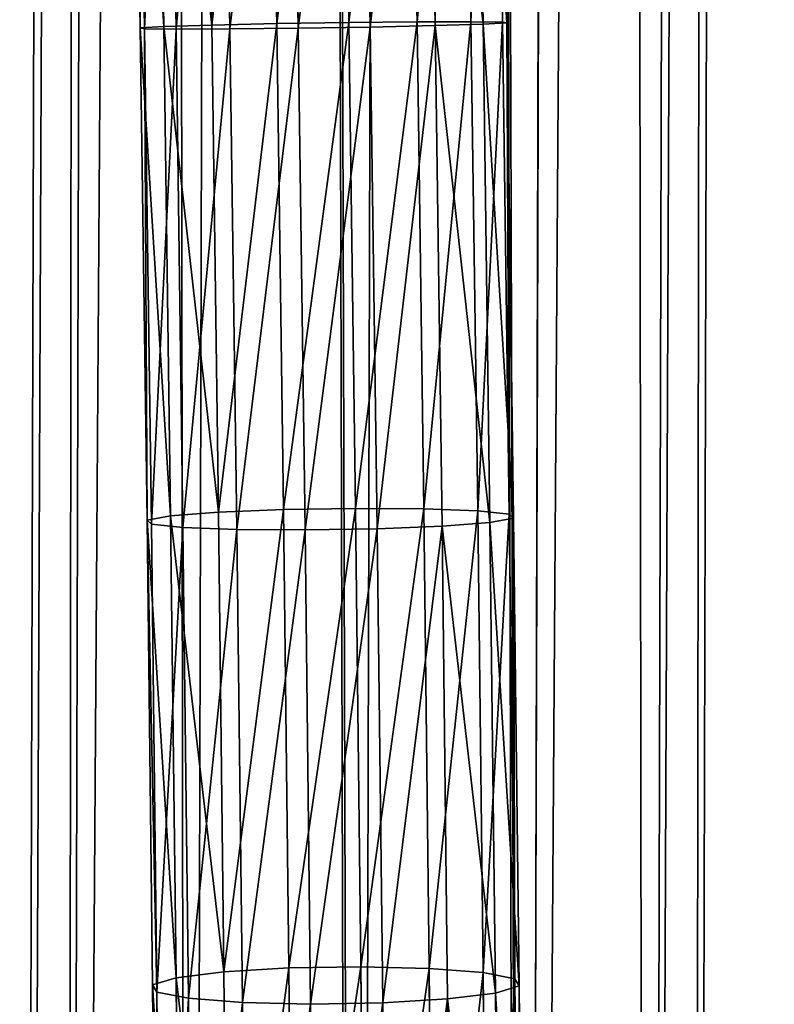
# Model space of a CAD drawing. Extents: x 0 to 230, y 0 to 588.
# Tile 145 of 256: x 122 to 133, y 176 to 190. Entities that reach past the tile are written whole.
import ezdxf

# ---------------------------------------------------------------- set-up
doc = ezdxf.new("R2010")
doc.units = 0
doc.header["$LTSCALE"] = 25.4
doc.layers.get('0').update_dxf_attribs({"color": 13, "linetype": 'CONTINUOUS'})

# ---------------------------------------------------------------- blocks, each defined once
blk = doc.blocks.new('VIPER-I-6512-6513_STL_3')
at = {"color": 250}
for p, q in [((0.805, 583.17, 326.46), (-0.412, 124.036, 741.465)), ((0.805, 583.17, 326.46), (-0.412, 124.036, 741.465)), ((-1.696, 582.728, 325.963), (-2.913, 123.594, 740.968)), ((-1.696, 582.728, 325.963), (-2.913, 123.594, 740.968)), ((3.304, 582.715, 325.963), (2.087, 123.581, 740.968)), ((3.304, 582.715, 325.963), (2.087, 123.581, 740.968)), ((-3.529, 581.506, 324.606), (-4.746, 122.371, 739.611)), ((-3.529, 581.506, 324.606), (-4.746, 122.371, 739.611)), ((5.131, 581.483, 324.606), (3.914, 122.349, 739.611)), ((5.131, 581.483, 324.606), (3.914, 122.349, 739.611)), ((-4.204, 579.831, 322.751), (-5.421, 120.697, 737.756)), ((-4.204, 579.831, 322.751), (-5.421, 120.697, 737.756)), ((5.796, 579.804, 322.751), (4.579, 120.67, 737.756)), ((5.796, 579.804, 322.751), (4.579, 120.67, 737.756)), ((-3.538, 578.153, 320.896), (-4.755, 119.019, 735.901)), ((-3.538, 578.153, 320.896), (-4.755, 119.019, 735.901)), ((5.122, 578.13, 320.896), (3.905, 118.996, 735.901)), ((5.122, 578.13, 320.896), (3.905, 118.996, 735.901)), ((-1.711, 576.921, 319.539), (-2.928, 117.787, 734.544)), ((-1.711, 576.921, 319.539), (-2.928, 117.787, 734.544)), ((3.289, 576.908, 319.539), (2.072, 117.773, 734.544)), ((3.289, 576.908, 319.539), (2.072, 117.773, 734.544)), ((0.788, 576.465, 319.042), (-0.43, 117.331, 734.047)), ((0.788, 576.465, 319.042), (-0.43, 117.331, 734.047))]:
    blk.add_line(p, q, dxfattribs=at)
at = {"color": 7}
for p, q in [((-3.219, 206.39, 841.49), (-3.097, 198.884, 841.548)), ((-3.219, 206.39, 841.49), (-3.097, 198.884, 841.548)), ((-2.295, 198.887, 842.261), (-2.417, 206.425, 842.203)), ((-2.295, 198.887, 842.261), (-2.417, 206.425, 842.203)), ((-1.403, 206.452, 842.554), (-1.281, 198.897, 842.612)), ((-1.403, 206.452, 842.554), (-1.281, 198.897, 842.612)), ((-0.332, 206.469, 842.491), (-0.21, 198.914, 842.549)), ((-0.332, 206.469, 842.491), (-0.21, 198.914, 842.549)), ((0.633, 206.473, 842.023), (0.755, 198.935, 842.081)), ((0.633, 206.473, 842.023), (0.755, 198.935, 842.081)), ((1.468, 198.956, 841.279), (1.346, 206.463, 841.221)), ((1.468, 198.956, 841.279), (1.346, 206.463, 841.221)), ((1.755, 198.988, 839.194), (1.635, 206.408, 839.137)), ((1.755, 198.988, 839.194), (1.635, 206.408, 839.137)), ((1.698, 206.44, 840.207), (1.819, 198.975, 840.265)), ((1.698, 206.44, 840.207), (1.819, 198.975, 840.265)), ((-3.749, 206.323, 839.455), (-3.629, 198.904, 839.512)), ((-3.749, 206.323, 839.455), (-3.629, 198.904, 839.512)), ((-3.686, 206.355, 840.525), (-3.566, 198.89, 840.583)), ((-3.686, 206.355, 840.525), (-3.566, 198.89, 840.583)), ((-3.278, 198.923, 838.498), (-3.397, 206.3, 838.441)), ((-3.278, 198.923, 838.498), (-3.397, 206.3, 838.441)), ((-2.565, 198.944, 837.696), (-2.684, 206.29, 837.639)), ((-2.565, 198.944, 837.696), (-2.684, 206.29, 837.639)), ((-1.6, 198.965, 837.228), (-1.719, 206.293, 837.171)), ((-1.6, 198.965, 837.228), (-1.719, 206.293, 837.171)), ((-0.648, 206.31, 837.108), (-0.529, 198.981, 837.164)), ((-0.648, 206.31, 837.108), (-0.529, 198.981, 837.164)), ((0.485, 198.992, 837.516), (0.366, 206.338, 837.459)), ((0.485, 198.992, 837.516), (0.366, 206.338, 837.459)), ((1.287, 198.994, 838.228), (1.167, 206.372, 838.172)), ((1.287, 198.994, 838.228), (1.167, 206.372, 838.172)), ((-3.629, 198.904, 839.512), (-3.278, 198.923, 838.498)), ((-3.629, 198.904, 839.512), (-3.278, 198.923, 838.498)), ((-3.278, 198.923, 838.498), (-2.565, 198.944, 837.696)), ((-3.278, 198.923, 838.498), (-2.565, 198.944, 837.696)), ((-3.178, 191.652, 838.243), (-3.278, 198.923, 838.498)), ((-3.178, 191.652, 838.243), (-3.278, 198.923, 838.498)), ((-2.565, 198.944, 837.696), (-1.6, 198.965, 837.228)), ((-2.565, 198.944, 837.696), (-1.6, 198.965, 837.228)), ((-2.466, 191.707, 837.442), (-2.565, 198.944, 837.696)), ((-2.466, 191.707, 837.442), (-2.565, 198.944, 837.696)), ((-1.6, 198.965, 837.228), (-0.529, 198.981, 837.164)), ((-1.6, 198.965, 837.228), (-0.529, 198.981, 837.164)), ((-1.501, 191.746, 836.975), (-1.6, 198.965, 837.228)), ((-1.501, 191.746, 836.975), (-1.6, 198.965, 837.228)), ((0.485, 198.992, 837.516), (-0.529, 198.981, 837.164)), ((0.485, 198.992, 837.516), (-0.529, 198.981, 837.164)), ((-0.529, 198.981, 837.164), (-0.43, 191.763, 836.911)), ((-0.529, 198.981, 837.164), (-0.43, 191.763, 836.911)), ((0.755, 198.935, 842.081), (-0.21, 198.914, 842.549)), ((0.755, 198.935, 842.081), (-0.21, 198.914, 842.549)), ((0.485, 198.992, 837.516), (1.287, 198.994, 838.228)), ((0.485, 198.992, 837.516), (1.287, 198.994, 838.228)), ((0.584, 191.756, 837.262), (0.485, 198.992, 837.516)), ((0.584, 191.756, 837.262), (0.485, 198.992, 837.516)), ((1.468, 198.956, 841.279), (0.755, 198.935, 842.081)), ((1.468, 198.956, 841.279), (0.755, 198.935, 842.081)), ((0.755, 198.935, 842.081), (0.858, 191.5, 841.82)), ((0.755, 198.935, 842.081), (0.858, 191.5, 841.82)), ((1.387, 191.726, 837.974), (1.287, 198.994, 838.228)), ((1.287, 198.994, 838.228), (1.755, 198.988, 839.194)), ((1.287, 198.994, 838.228), (1.755, 198.988, 839.194)), ((1.387, 191.726, 837.974), (1.287, 198.994, 838.228)), ((1.819, 198.975, 840.265), (1.468, 198.956, 841.279)), ((1.819, 198.975, 840.265), (1.468, 198.956, 841.279)), ((1.569, 191.554, 841.019), (1.468, 198.956, 841.279)), ((1.569, 191.554, 841.019), (1.468, 198.956, 841.279)), ((1.856, 191.677, 838.938), (1.755, 198.988, 839.194)), ((1.755, 198.988, 839.194), (1.819, 198.975, 840.265)), ((1.755, 198.988, 839.194), (1.819, 198.975, 840.265)), ((1.856, 191.677, 838.938), (1.755, 198.988, 839.194)), ((1.819, 198.975, 840.265), (1.92, 191.617, 840.007)), ((1.819, 198.975, 840.265), (1.92, 191.617, 840.007)), ((-3.629, 198.904, 839.512), (-3.528, 191.59, 839.255)), ((-3.629, 198.904, 839.512), (-3.528, 191.59, 839.255)), ((-3.097, 198.884, 841.548), (-3.566, 198.89, 840.583)), ((-3.566, 198.89, 840.583), (-3.464, 191.53, 840.325)), ((-3.097, 198.884, 841.548), (-3.566, 198.89, 840.583)), ((-3.566, 198.89, 840.583), (-3.464, 191.53, 840.325)), ((-2.295, 198.887, 842.261), (-3.097, 198.884, 841.548)), ((-2.295, 198.887, 842.261), (-3.097, 198.884, 841.548)), ((-3.097, 198.884, 841.548), (-2.995, 191.481, 841.289)), ((-3.097, 198.884, 841.548), (-2.995, 191.481, 841.289)), ((-1.281, 198.897, 842.612), (-2.295, 198.887, 842.261)), ((-1.281, 198.897, 842.612), (-2.295, 198.887, 842.261)), ((-2.192, 191.451, 842), (-2.295, 198.887, 842.261)), ((-2.192, 191.451, 842), (-2.295, 198.887, 842.261)), ((-0.21, 198.914, 842.549), (-1.281, 198.897, 842.612)), ((-0.21, 198.914, 842.549), (-1.281, 198.897, 842.612)), ((-1.281, 198.897, 842.612), (-1.178, 191.444, 842.351)), ((-1.281, 198.897, 842.612), (-1.178, 191.444, 842.351)), ((-0.21, 198.914, 842.549), (-0.107, 191.461, 842.288)), ((-0.21, 198.914, 842.549), (-0.107, 191.461, 842.288)), ((-1.501, 191.746, 836.975), (-0.43, 191.763, 836.911)), ((-1.501, 191.746, 836.975), (-0.43, 191.763, 836.911)), ((-0.43, 191.763, 836.911), (-0.35, 184.955, 836.376)), ((0.584, 191.756, 837.262), (-0.43, 191.763, 836.911)), ((0.584, 191.756, 837.262), (-0.43, 191.763, 836.911)), ((-0.43, 191.763, 836.911), (-0.35, 184.955, 836.376)), ((0.664, 184.931, 836.725), (0.584, 191.756, 837.262)), ((0.584, 191.756, 837.262), (1.387, 191.726, 837.974)), ((0.584, 191.756, 837.262), (1.387, 191.726, 837.974)), ((0.664, 184.931, 836.725), (0.584, 191.756, 837.262)), ((-3.528, 191.59, 839.255), (-3.178, 191.652, 838.243)), ((-3.528, 191.59, 839.255), (-3.178, 191.652, 838.243)), ((-3.178, 191.652, 838.243), (-2.466, 191.707, 837.442)), ((-3.178, 191.652, 838.243), (-2.466, 191.707, 837.442)), ((-3.097, 184.792, 837.703), (-3.178, 191.652, 838.243)), ((-3.097, 184.792, 837.703), (-3.178, 191.652, 838.243)), ((-2.466, 191.707, 837.442), (-1.501, 191.746, 836.975)), ((-2.466, 191.707, 837.442), (-1.501, 191.746, 836.975)), ((-2.386, 184.88, 836.905), (-2.466, 191.707, 837.442)), ((-2.386, 184.88, 836.905), (-2.466, 191.707, 837.442)), ((-1.421, 184.938, 836.439), (-1.501, 191.746, 836.975)), ((-1.421, 184.938, 836.439), (-1.501, 191.746, 836.975)), ((1.467, 184.868, 837.434), (1.387, 191.726, 837.974)), ((1.387, 191.726, 837.974), (1.856, 191.677, 838.938)), ((1.387, 191.726, 837.974), (1.856, 191.677, 838.938)), ((1.467, 184.868, 837.434), (1.387, 191.726, 837.974)), ((1.92, 191.617, 840.007), (1.569, 191.554, 841.019)), ((1.92, 191.617, 840.007), (1.569, 191.554, 841.019)), ((1.937, 184.777, 838.394), (1.856, 191.677, 838.938)), ((1.937, 184.777, 838.394), (1.856, 191.677, 838.938)), ((1.92, 191.617, 840.007), (2.001, 184.67, 839.46)), ((1.92, 191.617, 840.007), (2.001, 184.67, 839.46)), ((-3.383, 184.58, 839.778), (-3.528, 191.59, 839.255)), ((-3.528, 191.59, 839.255), (-3.447, 184.687, 838.712)), ((-3.383, 184.58, 839.778), (-3.528, 191.59, 839.255)), ((-3.528, 191.59, 839.255), (-3.447, 184.687, 838.712)), ((-2.995, 191.481, 841.289), (-3.464, 191.53, 840.325)), ((-3.464, 191.53, 840.325), (-3.383, 184.58, 839.778)), ((-2.995, 191.481, 841.289), (-3.464, 191.53, 840.325)), ((-3.464, 191.53, 840.325), (-3.383, 184.58, 839.778)), ((-2.192, 191.451, 842), (-2.995, 191.481, 841.289)), ((-2.995, 191.481, 841.289), (-2.913, 184.488, 840.738)), ((-2.192, 191.451, 842), (-2.995, 191.481, 841.289)), ((-2.995, 191.481, 841.289), (-2.913, 184.488, 840.738)), ((-0.107, 191.461, 842.288), (-1.178, 191.444, 842.351)), ((-0.107, 191.461, 842.288), (-1.178, 191.444, 842.351)), ((0.858, 191.5, 841.82), (-0.107, 191.461, 842.288)), ((0.858, 191.5, 841.82), (-0.107, 191.461, 842.288)), ((-0.107, 191.461, 842.288), (-0.025, 184.419, 841.734)), ((-0.107, 191.461, 842.288), (-0.025, 184.419, 841.734)), ((1.569, 191.554, 841.019), (0.858, 191.5, 841.82)), ((1.569, 191.554, 841.019), (0.858, 191.5, 841.82)), ((0.858, 191.5, 841.82), (0.94, 184.477, 841.268)), ((0.858, 191.5, 841.82), (0.94, 184.477, 841.268)), ((1.651, 184.565, 840.469), (1.569, 191.554, 841.019)), ((1.651, 184.565, 840.469), (1.569, 191.554, 841.019)), ((-2.11, 184.426, 841.447), (-2.192, 191.451, 842)), ((-1.178, 191.444, 842.351), (-2.192, 191.451, 842)), ((-2.11, 184.426, 841.447), (-2.192, 191.451, 842)), ((-1.178, 191.444, 842.351), (-2.192, 191.451, 842)), ((-1.178, 191.444, 842.351), (-1.096, 184.401, 841.797)), ((-1.178, 191.444, 842.351), (-1.096, 184.401, 841.797)), ((-3.097, 184.792, 837.703), (-2.386, 184.88, 836.905)), ((-3.097, 184.792, 837.703), (-2.386, 184.88, 836.905)), ((-2.386, 184.88, 836.905), (-1.421, 184.938, 836.439)), ((-2.386, 184.88, 836.905), (-1.421, 184.938, 836.439)), ((-2.319, 178.214, 836.082), (-2.386, 184.88, 836.905)), ((-2.319, 178.214, 836.082), (-2.386, 184.88, 836.905)), ((-1.421, 184.938, 836.439), (-0.35, 184.955, 836.376)), ((-1.421, 184.938, 836.439), (-0.35, 184.955, 836.376)), ((-1.355, 178.291, 835.618), (-1.421, 184.938, 836.439)), ((-1.355, 178.291, 835.618), (-1.421, 184.938, 836.439)), ((-0.35, 184.955, 836.376), (-0.284, 178.31, 835.555)), ((0.664, 184.931, 836.725), (-0.35, 184.955, 836.376)), ((0.664, 184.931, 836.725), (-0.35, 184.955, 836.376)), ((-0.35, 184.955, 836.376), (-0.284, 178.31, 835.555)), ((0.73, 178.268, 835.902), (0.664, 184.931, 836.725)), ((0.664, 184.931, 836.725), (1.467, 184.868, 837.434)), ((0.664, 184.931, 836.725), (1.467, 184.868, 837.434)), ((0.73, 178.268, 835.902), (0.664, 184.931, 836.725)), ((-3.447, 184.687, 838.712), (-3.097, 184.792, 837.703)), ((-3.447, 184.687, 838.712), (-3.097, 184.792, 837.703)), ((-3.031, 178.091, 836.876), (-3.097, 184.792, 837.703)), ((-3.031, 178.091, 836.876), (-3.097, 184.792, 837.703)), ((1.534, 178.172, 836.607), (1.467, 184.868, 837.434)), ((1.467, 184.868, 837.434), (1.937, 184.777, 838.394)), ((1.467, 184.868, 837.434), (1.937, 184.777, 838.394)), ((1.534, 178.172, 836.607), (1.467, 184.868, 837.434)), ((2.004, 178.036, 837.562), (1.937, 184.777, 838.394)), ((2.004, 178.036, 837.562), (1.937, 184.777, 838.394)), ((-3.447, 184.687, 838.712), (-3.38, 177.94, 837.879)), ((-3.447, 184.687, 838.712), (-3.38, 177.94, 837.879)), ((2.001, 184.67, 839.46), (1.651, 184.565, 840.469)), ((2.001, 184.67, 839.46), (1.651, 184.565, 840.469)), ((2.001, 184.67, 839.46), (2.069, 177.881, 838.622)), ((2.001, 184.67, 839.46), (2.069, 177.881, 838.622)), ((-2.913, 184.488, 840.738), (-3.383, 184.58, 839.778)), ((-3.383, 184.58, 839.778), (-3.315, 177.786, 838.939)), ((-2.913, 184.488, 840.738), (-3.383, 184.58, 839.778)), ((-3.383, 184.58, 839.778), (-3.315, 177.786, 838.939)), ((-2.11, 184.426, 841.447), (-2.913, 184.488, 840.738)), ((-2.913, 184.488, 840.738), (-2.845, 177.65, 839.894)), ((-2.11, 184.426, 841.447), (-2.913, 184.488, 840.738)), ((-2.913, 184.488, 840.738), (-2.845, 177.65, 839.894)), ((0.94, 184.477, 841.268), (-0.025, 184.419, 841.734)), ((0.94, 184.477, 841.268), (-0.025, 184.419, 841.734)), ((1.651, 184.565, 840.469), (0.94, 184.477, 841.268)), ((1.651, 184.565, 840.469), (0.94, 184.477, 841.268)), ((0.94, 184.477, 841.268), (1.008, 177.608, 840.419)), ((0.94, 184.477, 841.268), (1.008, 177.608, 840.419)), ((1.719, 177.731, 839.625), (1.651, 184.565, 840.469)), ((1.719, 177.731, 839.625), (1.651, 184.565, 840.469)), ((-2.042, 177.553, 840.599), (-2.11, 184.426, 841.447)), ((-1.096, 184.401, 841.797), (-2.11, 184.426, 841.447)), ((-2.042, 177.553, 840.599), (-2.11, 184.426, 841.447)), ((-1.096, 184.401, 841.797), (-2.11, 184.426, 841.447)), ((-0.025, 184.419, 841.734), (-1.096, 184.401, 841.797)), ((-0.025, 184.419, 841.734), (-1.096, 184.401, 841.797)), ((-1.096, 184.401, 841.797), (-1.027, 177.512, 840.946)), ((-1.096, 184.401, 841.797), (-1.027, 177.512, 840.946)), ((-0.025, 184.419, 841.734), (0.043, 177.531, 840.883)), ((-0.025, 184.419, 841.734), (0.043, 177.531, 840.883))]:
    blk.add_line(p, q, dxfattribs=at)
mesh = blk.add_polyface(dxfattribs=at)
corners = [(-0.412, 124.036, 741.465), (-1.696, 582.728, 325.963), (-2.913, 123.594, 740.968), (0.805, 583.17, 326.46)]
mesh.append_faces([[corners[k] for k in face] for face in [(0, 1, 2), (1, 0, 3)]], dxfattribs={"vtx0": -1, "color": 7})
mesh = blk.add_polyface(dxfattribs=at)
corners = [(2.087, 123.581, 740.968), (0.805, 583.17, 326.46), (-0.412, 124.036, 741.465), (3.304, 582.715, 325.963)]
mesh.append_faces([[corners[k] for k in face] for face in [(0, 1, 2), (1, 0, 3)]], dxfattribs={"vtx0": -1, "color": 7})
mesh = blk.add_polyface(dxfattribs=at)
corners = [(-2.913, 123.594, 740.968), (-3.529, 581.506, 324.606), (-4.746, 122.371, 739.611), (-1.696, 582.728, 325.963)]
mesh.append_faces([[corners[k] for k in face] for face in [(0, 1, 2), (1, 0, 3)]], dxfattribs={"vtx0": -1, "color": 7})
mesh = blk.add_polyface(dxfattribs=at)
corners = [(5.131, 581.483, 324.606), (2.087, 123.581, 740.968), (3.914, 122.349, 739.611), (3.304, 582.715, 325.963)]
mesh.append_faces([[corners[k] for k in face] for face in [(0, 1, 2), (1, 0, 3)]], dxfattribs={"vtx0": -1, "color": 7})
mesh = blk.add_polyface(dxfattribs=at)
corners = [(-4.746, 122.371, 739.611), (-4.204, 579.831, 322.751), (-5.421, 120.697, 737.756), (-3.529, 581.506, 324.606)]
mesh.append_faces([[corners[k] for k in face] for face in [(0, 1, 2), (1, 0, 3)]], dxfattribs={"vtx0": -1, "color": 7})
mesh = blk.add_polyface(dxfattribs=at)
corners = [(5.796, 579.804, 322.751), (3.914, 122.349, 739.611), (4.579, 120.67, 737.756), (5.131, 581.483, 324.606)]
mesh.append_faces([[corners[k] for k in face] for face in [(0, 1, 2), (1, 0, 3)]], dxfattribs={"vtx0": -1, "color": 7})
mesh = blk.add_polyface(dxfattribs=at)
corners = [(-5.421, 120.697, 737.756), (-3.538, 578.153, 320.896), (-4.755, 119.019, 735.901), (-4.204, 579.831, 322.751)]
mesh.append_faces([[corners[k] for k in face] for face in [(0, 1, 2), (1, 0, 3)]], dxfattribs={"vtx0": -1, "color": 7})
mesh = blk.add_polyface(dxfattribs=at)
corners = [(5.122, 578.13, 320.896), (4.579, 120.67, 737.756), (3.905, 118.996, 735.901), (5.796, 579.804, 322.751)]
mesh.append_faces([[corners[k] for k in face] for face in [(0, 1, 2), (1, 0, 3)]], dxfattribs={"vtx0": -1, "color": 7})
mesh = blk.add_polyface(dxfattribs=at)
corners = [(-4.755, 119.019, 735.901), (-1.711, 576.921, 319.539), (-2.928, 117.787, 734.544), (-3.538, 578.153, 320.896)]
mesh.append_faces([[corners[k] for k in face] for face in [(0, 1, 2), (1, 0, 3)]], dxfattribs={"vtx0": -1, "color": 7})
mesh = blk.add_polyface(dxfattribs=at)
corners = [(3.289, 576.908, 319.539), (3.905, 118.996, 735.901), (2.072, 117.773, 734.544), (5.122, 578.13, 320.896)]
mesh.append_faces([[corners[k] for k in face] for face in [(0, 1, 2), (1, 0, 3)]], dxfattribs={"vtx0": -1, "color": 7})
mesh = blk.add_polyface(dxfattribs=at)
corners = [(-1.711, 576.921, 319.539), (-0.43, 117.331, 734.047), (-2.928, 117.787, 734.544), (0.788, 576.465, 319.042)]
mesh.append_faces([[corners[k] for k in face] for face in [(0, 1, 2), (1, 0, 3)]], dxfattribs={"vtx0": -1, "color": 7})
mesh = blk.add_polyface(dxfattribs=at)
corners = [(0.788, 576.465, 319.042), (2.072, 117.773, 734.544), (-0.43, 117.331, 734.047), (3.289, 576.908, 319.539)]
mesh.append_faces([[corners[k] for k in face] for face in [(0, 1, 2), (1, 0, 3)]], dxfattribs={"vtx0": -1, "color": 7})
mesh = blk.add_polyface(dxfattribs=at)
corners = [(1.755, 198.988, 839.194), (1.698, 206.44, 840.207), (1.819, 198.975, 840.265), (1.635, 206.408, 839.137), (1.491, 213.954, 838.768), (1.553, 214.029, 839.836)]
mesh.append_faces([[corners[k] for k in face] for face in [(0, 1, 2), (1, 4, 5)]], dxfattribs={"vtx0": -1, "color": 7})
mesh.append_faces([[corners[k] for k in face] for face in [(1, 0, 3), (1, 3, 4)]], dxfattribs={"vtx0": -1, "vtx2": -1, "color": 7})
mesh = blk.add_polyface(dxfattribs=at)
corners = [(-3.464, 191.53, 840.325), (-3.528, 191.59, 839.255), (-3.383, 184.58, 839.778), (-3.566, 198.89, 840.583), (-3.629, 198.904, 839.512), (-3.686, 206.355, 840.525), (-3.749, 206.323, 839.455), (-3.893, 213.865, 839.086), (-3.831, 213.94, 840.154)]
mesh.append_faces([[corners[k] for k in face] for face in [(0, 1, 2), (7, 5, 8)]], dxfattribs={"vtx0": -1, "color": 7})
mesh.append_faces([[corners[k] for k in face] for face in [(1, 3, 4), (4, 5, 6), (6, 5, 7)]], dxfattribs={"vtx0": -1, "vtx1": -1, "color": 7})
mesh.append_faces([[corners[k] for k in face] for face in [(1, 0, 3), (4, 3, 5)]], dxfattribs={"vtx0": -1, "vtx2": -1, "color": 7})
mesh = blk.add_polyface(dxfattribs=at)
corners = [(-3.219, 206.39, 841.49), (-3.566, 198.89, 840.583), (-3.097, 198.884, 841.548), (-3.686, 206.355, 840.525)]
mesh.append_faces([[corners[k] for k in face] for face in [(0, 1, 2), (1, 0, 3)]], dxfattribs={"vtx0": -1, "color": 7})
mesh = blk.add_polyface(dxfattribs=at)
corners = [(-3.097, 198.884, 841.548), (-2.417, 206.425, 842.203), (-3.219, 206.39, 841.49), (-2.295, 198.887, 842.261)]
mesh.append_faces([[corners[k] for k in face] for face in [(0, 1, 2), (1, 0, 3)]], dxfattribs={"vtx0": -1, "color": 7})
mesh = blk.add_polyface(dxfattribs=at)
corners = [(-2.295, 198.887, 842.261), (-1.403, 206.452, 842.554), (-2.417, 206.425, 842.203), (-1.281, 198.897, 842.612)]
mesh.append_faces([[corners[k] for k in face] for face in [(0, 1, 2), (1, 0, 3)]], dxfattribs={"vtx0": -1, "color": 7})
mesh = blk.add_polyface(dxfattribs=at)
corners = [(-1.281, 198.897, 842.612), (-0.332, 206.469, 842.491), (-1.403, 206.452, 842.554), (-0.21, 198.914, 842.549)]
mesh.append_faces([[corners[k] for k in face] for face in [(0, 1, 2), (1, 0, 3)]], dxfattribs={"vtx0": -1, "color": 7})
mesh = blk.add_polyface(dxfattribs=at)
corners = [(-0.21, 198.914, 842.549), (0.633, 206.473, 842.023), (-0.332, 206.469, 842.491), (0.755, 198.935, 842.081)]
mesh.append_faces([[corners[k] for k in face] for face in [(0, 1, 2), (1, 0, 3)]], dxfattribs={"vtx0": -1, "color": 7})
mesh = blk.add_polyface(dxfattribs=at)
corners = [(1.468, 198.956, 841.279), (0.633, 206.473, 842.023), (0.755, 198.935, 842.081), (1.346, 206.463, 841.221)]
mesh.append_faces([[corners[k] for k in face] for face in [(0, 1, 2), (1, 0, 3)]], dxfattribs={"vtx0": -1, "color": 7})
mesh = blk.add_polyface(dxfattribs=at)
corners = [(1.287, 198.994, 838.228), (1.635, 206.408, 839.137), (1.755, 198.988, 839.194), (1.167, 206.372, 838.172)]
mesh.append_faces([[corners[k] for k in face] for face in [(0, 1, 2), (1, 0, 3)]], dxfattribs={"vtx0": -1, "color": 7})
mesh = blk.add_polyface(dxfattribs=at)
corners = [(1.819, 198.975, 840.265), (1.346, 206.463, 841.221), (1.468, 198.956, 841.279), (1.698, 206.44, 840.207)]
mesh.append_faces([[corners[k] for k in face] for face in [(0, 1, 2), (1, 0, 3)]], dxfattribs={"vtx0": -1, "color": 7})
mesh = blk.add_polyface(dxfattribs=at)
corners = [(-3.749, 206.323, 839.455), (-3.278, 198.923, 838.498), (-3.629, 198.904, 839.512), (-3.397, 206.3, 838.441)]
mesh.append_faces([[corners[k] for k in face] for face in [(0, 1, 2), (1, 0, 3)]], dxfattribs={"vtx0": -1, "color": 7})
mesh = blk.add_polyface(dxfattribs=at)
corners = [(-3.397, 206.3, 838.441), (-2.565, 198.944, 837.696), (-3.278, 198.923, 838.498), (-2.684, 206.29, 837.639)]
mesh.append_faces([[corners[k] for k in face] for face in [(0, 1, 2), (1, 0, 3)]], dxfattribs={"vtx0": -1, "color": 7})
mesh = blk.add_polyface(dxfattribs=at)
corners = [(-1.719, 206.293, 837.171), (-2.565, 198.944, 837.696), (-2.684, 206.29, 837.639), (-1.6, 198.965, 837.228)]
mesh.append_faces([[corners[k] for k in face] for face in [(0, 1, 2), (1, 0, 3)]], dxfattribs={"vtx0": -1, "color": 7})
mesh = blk.add_polyface(dxfattribs=at)
corners = [(-0.648, 206.31, 837.108), (-1.6, 198.965, 837.228), (-1.719, 206.293, 837.171), (-0.529, 198.981, 837.164)]
mesh.append_faces([[corners[k] for k in face] for face in [(0, 1, 2), (1, 0, 3)]], dxfattribs={"vtx0": -1, "color": 7})
mesh = blk.add_polyface(dxfattribs=at)
corners = [(0.366, 206.338, 837.459), (-0.529, 198.981, 837.164), (-0.648, 206.31, 837.108), (0.485, 198.992, 837.516)]
mesh.append_faces([[corners[k] for k in face] for face in [(0, 1, 2), (1, 0, 3)]], dxfattribs={"vtx0": -1, "color": 7})
mesh = blk.add_polyface(dxfattribs=at)
corners = [(1.167, 206.372, 838.172), (0.485, 198.992, 837.516), (0.366, 206.338, 837.459), (1.287, 198.994, 838.228)]
mesh.append_faces([[corners[k] for k in face] for face in [(0, 1, 2), (1, 0, 3)]], dxfattribs={"vtx0": -1, "color": 7})
mesh = blk.add_polyface(dxfattribs=at)
corners = [(-3.629, 198.904, 839.512), (-3.178, 191.652, 838.243), (-3.528, 191.59, 839.255), (-3.278, 198.923, 838.498)]
mesh.append_faces([[corners[k] for k in face] for face in [(0, 1, 2), (1, 0, 3)]], dxfattribs={"vtx0": -1, "color": 7})
mesh = blk.add_polyface(dxfattribs=at)
corners = [(-3.278, 198.923, 838.498), (-2.466, 191.707, 837.442), (-3.178, 191.652, 838.243), (-2.565, 198.944, 837.696)]
mesh.append_faces([[corners[k] for k in face] for face in [(0, 1, 2), (1, 0, 3)]], dxfattribs={"vtx0": -1, "color": 7})
mesh = blk.add_polyface(dxfattribs=at)
corners = [(-1.6, 198.965, 837.228), (-2.466, 191.707, 837.442), (-2.565, 198.944, 837.696), (-1.501, 191.746, 836.975)]
mesh.append_faces([[corners[k] for k in face] for face in [(0, 1, 2), (1, 0, 3)]], dxfattribs={"vtx0": -1, "color": 7})
mesh = blk.add_polyface(dxfattribs=at)
corners = [(-0.529, 198.981, 837.164), (-1.501, 191.746, 836.975), (-1.6, 198.965, 837.228), (-0.43, 191.763, 836.911)]
mesh.append_faces([[corners[k] for k in face] for face in [(0, 1, 2), (1, 0, 3)]], dxfattribs={"vtx0": -1, "color": 7})
mesh = blk.add_polyface(dxfattribs=at)
corners = [(0.485, 198.992, 837.516), (-0.43, 191.763, 836.911), (-0.529, 198.981, 837.164), (0.584, 191.756, 837.262)]
mesh.append_faces([[corners[k] for k in face] for face in [(0, 1, 2), (1, 0, 3)]], dxfattribs={"vtx0": -1, "color": 7})
mesh = blk.add_polyface(dxfattribs=at)
corners = [(-0.107, 191.461, 842.288), (0.755, 198.935, 842.081), (-0.21, 198.914, 842.549), (0.858, 191.5, 841.82)]
mesh.append_faces([[corners[k] for k in face] for face in [(0, 1, 2), (1, 0, 3)]], dxfattribs={"vtx0": -1, "color": 7})
mesh = blk.add_polyface(dxfattribs=at)
corners = [(1.287, 198.994, 838.228), (0.584, 191.756, 837.262), (0.485, 198.992, 837.516), (1.387, 191.726, 837.974)]
mesh.append_faces([[corners[k] for k in face] for face in [(0, 1, 2), (1, 0, 3)]], dxfattribs={"vtx0": -1, "color": 7})
mesh = blk.add_polyface(dxfattribs=at)
corners = [(1.569, 191.554, 841.019), (0.755, 198.935, 842.081), (0.858, 191.5, 841.82), (1.468, 198.956, 841.279)]
mesh.append_faces([[corners[k] for k in face] for face in [(0, 1, 2), (1, 0, 3)]], dxfattribs={"vtx0": -1, "color": 7})
mesh = blk.add_polyface(dxfattribs=at)
corners = [(1.387, 191.726, 837.974), (1.755, 198.988, 839.194), (1.856, 191.677, 838.938), (1.287, 198.994, 838.228)]
mesh.append_faces([[corners[k] for k in face] for face in [(0, 1, 2), (1, 0, 3)]], dxfattribs={"vtx0": -1, "color": 7})
mesh = blk.add_polyface(dxfattribs=at)
corners = [(1.92, 191.617, 840.007), (1.468, 198.956, 841.279), (1.569, 191.554, 841.019), (1.819, 198.975, 840.265)]
mesh.append_faces([[corners[k] for k in face] for face in [(0, 1, 2), (1, 0, 3)]], dxfattribs={"vtx0": -1, "color": 7})
mesh = blk.add_polyface(dxfattribs=at)
corners = [(2.004, 178.036, 837.562), (2.001, 184.67, 839.46), (2.069, 177.881, 838.622), (1.937, 184.777, 838.394), (1.92, 191.617, 840.007), (1.856, 191.677, 838.938), (1.819, 198.975, 840.265), (1.755, 198.988, 839.194)]
mesh.append_faces([[corners[k] for k in face] for face in [(0, 1, 2), (6, 5, 7)]], dxfattribs={"vtx0": -1, "color": 7})
mesh.append_faces([[corners[k] for k in face] for face in [(1, 3, 4), (4, 5, 6)]], dxfattribs={"vtx0": -1, "vtx1": -1, "color": 7})
mesh.append_faces([[corners[k] for k in face] for face in [(1, 0, 3), (4, 3, 5)]], dxfattribs={"vtx0": -1, "vtx2": -1, "color": 7})
mesh = blk.add_polyface(dxfattribs=at)
corners = [(-3.097, 198.884, 841.548), (-3.464, 191.53, 840.325), (-2.995, 191.481, 841.289), (-3.566, 198.89, 840.583)]
mesh.append_faces([[corners[k] for k in face] for face in [(0, 1, 2), (1, 0, 3)]], dxfattribs={"vtx0": -1, "color": 7})
mesh = blk.add_polyface(dxfattribs=at)
corners = [(-2.995, 191.481, 841.289), (-2.295, 198.887, 842.261), (-3.097, 198.884, 841.548), (-2.192, 191.451, 842)]
mesh.append_faces([[corners[k] for k in face] for face in [(0, 1, 2), (1, 0, 3)]], dxfattribs={"vtx0": -1, "color": 7})
mesh = blk.add_polyface(dxfattribs=at)
corners = [(-2.192, 191.451, 842), (-1.281, 198.897, 842.612), (-2.295, 198.887, 842.261), (-1.178, 191.444, 842.351)]
mesh.append_faces([[corners[k] for k in face] for face in [(0, 1, 2), (1, 0, 3)]], dxfattribs={"vtx0": -1, "color": 7})
mesh = blk.add_polyface(dxfattribs=at)
corners = [(-1.178, 191.444, 842.351), (-0.21, 198.914, 842.549), (-1.281, 198.897, 842.612), (-0.107, 191.461, 842.288)]
mesh.append_faces([[corners[k] for k in face] for face in [(0, 1, 2), (1, 0, 3)]], dxfattribs={"vtx0": -1, "color": 7})
mesh = blk.add_polyface(dxfattribs=at)
corners = [(-0.43, 191.763, 836.911), (-1.421, 184.938, 836.439), (-1.501, 191.746, 836.975), (-0.35, 184.955, 836.376)]
mesh.append_faces([[corners[k] for k in face] for face in [(0, 1, 2), (1, 0, 3)]], dxfattribs={"vtx0": -1, "color": 7})
mesh = blk.add_polyface(dxfattribs=at)
corners = [(0.584, 191.756, 837.262), (-0.35, 184.955, 836.376), (-0.43, 191.763, 836.911), (0.664, 184.931, 836.725)]
mesh.append_faces([[corners[k] for k in face] for face in [(0, 1, 2), (1, 0, 3)]], dxfattribs={"vtx0": -1, "color": 7})
mesh = blk.add_polyface(dxfattribs=at)
corners = [(1.387, 191.726, 837.974), (0.664, 184.931, 836.725), (0.584, 191.756, 837.262), (1.467, 184.868, 837.434)]
mesh.append_faces([[corners[k] for k in face] for face in [(0, 1, 2), (1, 0, 3)]], dxfattribs={"vtx0": -1, "color": 7})
mesh = blk.add_polyface(dxfattribs=at)
corners = [(-3.528, 191.59, 839.255), (-3.097, 184.792, 837.703), (-3.447, 184.687, 838.712), (-3.178, 191.652, 838.243)]
mesh.append_faces([[corners[k] for k in face] for face in [(0, 1, 2), (1, 0, 3)]], dxfattribs={"vtx0": -1, "color": 7})
mesh = blk.add_polyface(dxfattribs=at)
corners = [(-3.178, 191.652, 838.243), (-2.386, 184.88, 836.905), (-3.097, 184.792, 837.703), (-2.466, 191.707, 837.442)]
mesh.append_faces([[corners[k] for k in face] for face in [(0, 1, 2), (1, 0, 3)]], dxfattribs={"vtx0": -1, "color": 7})
mesh = blk.add_polyface(dxfattribs=at)
corners = [(-1.501, 191.746, 836.975), (-2.386, 184.88, 836.905), (-2.466, 191.707, 837.442), (-1.421, 184.938, 836.439)]
mesh.append_faces([[corners[k] for k in face] for face in [(0, 1, 2), (1, 0, 3)]], dxfattribs={"vtx0": -1, "color": 7})
mesh = blk.add_polyface(dxfattribs=at)
corners = [(1.467, 184.868, 837.434), (1.856, 191.677, 838.938), (1.937, 184.777, 838.394), (1.387, 191.726, 837.974)]
mesh.append_faces([[corners[k] for k in face] for face in [(0, 1, 2), (1, 0, 3)]], dxfattribs={"vtx0": -1, "color": 7})
mesh = blk.add_polyface(dxfattribs=at)
corners = [(2.001, 184.67, 839.46), (1.569, 191.554, 841.019), (1.651, 184.565, 840.469), (1.92, 191.617, 840.007)]
mesh.append_faces([[corners[k] for k in face] for face in [(0, 1, 2), (1, 0, 3)]], dxfattribs={"vtx0": -1, "color": 7})
mesh = blk.add_polyface(dxfattribs=at)
corners = [(-3.383, 184.58, 839.778), (-3.38, 177.94, 837.879), (-3.315, 177.786, 838.939), (-3.447, 184.687, 838.712), (-3.528, 191.59, 839.255)]
mesh.append_faces([[corners[k] for k in face] for face in [(0, 1, 2), (3, 0, 4)]], dxfattribs={"vtx0": -1, "color": 7})
mesh.append_faces([[corners[k] for k in face] for face in [(1, 0, 3)]], dxfattribs={"vtx0": -1, "vtx1": -1, "color": 7})
mesh = blk.add_polyface(dxfattribs=at)
corners = [(-2.995, 191.481, 841.289), (-3.383, 184.58, 839.778), (-2.913, 184.488, 840.738), (-3.464, 191.53, 840.325)]
mesh.append_faces([[corners[k] for k in face] for face in [(0, 1, 2), (1, 0, 3)]], dxfattribs={"vtx0": -1, "color": 7})
mesh = blk.add_polyface(dxfattribs=at)
corners = [(-2.913, 184.488, 840.738), (-2.192, 191.451, 842), (-2.995, 191.481, 841.289), (-2.11, 184.426, 841.447)]
mesh.append_faces([[corners[k] for k in face] for face in [(0, 1, 2), (1, 0, 3)]], dxfattribs={"vtx0": -1, "color": 7})
mesh = blk.add_polyface(dxfattribs=at)
corners = [(-1.096, 184.401, 841.797), (-0.107, 191.461, 842.288), (-1.178, 191.444, 842.351), (-0.025, 184.419, 841.734)]
mesh.append_faces([[corners[k] for k in face] for face in [(0, 1, 2), (1, 0, 3)]], dxfattribs={"vtx0": -1, "color": 7})
mesh = blk.add_polyface(dxfattribs=at)
corners = [(-0.025, 184.419, 841.734), (0.858, 191.5, 841.82), (-0.107, 191.461, 842.288), (0.94, 184.477, 841.268)]
mesh.append_faces([[corners[k] for k in face] for face in [(0, 1, 2), (1, 0, 3)]], dxfattribs={"vtx0": -1, "color": 7})
mesh = blk.add_polyface(dxfattribs=at)
corners = [(1.651, 184.565, 840.469), (0.858, 191.5, 841.82), (0.94, 184.477, 841.268), (1.569, 191.554, 841.019)]
mesh.append_faces([[corners[k] for k in face] for face in [(0, 1, 2), (1, 0, 3)]], dxfattribs={"vtx0": -1, "color": 7})
mesh = blk.add_polyface(dxfattribs=at)
corners = [(-2.11, 184.426, 841.447), (-1.178, 191.444, 842.351), (-2.192, 191.451, 842), (-1.096, 184.401, 841.797)]
mesh.append_faces([[corners[k] for k in face] for face in [(0, 1, 2), (1, 0, 3)]], dxfattribs={"vtx0": -1, "color": 7})
mesh = blk.add_polyface(dxfattribs=at)
corners = [(-3.097, 184.792, 837.703), (-2.319, 178.214, 836.082), (-3.031, 178.091, 836.876), (-2.386, 184.88, 836.905)]
mesh.append_faces([[corners[k] for k in face] for face in [(0, 1, 2), (1, 0, 3)]], dxfattribs={"vtx0": -1, "color": 7})
mesh = blk.add_polyface(dxfattribs=at)
corners = [(-1.421, 184.938, 836.439), (-2.319, 178.214, 836.082), (-2.386, 184.88, 836.905), (-1.355, 178.291, 835.618)]
mesh.append_faces([[corners[k] for k in face] for face in [(0, 1, 2), (1, 0, 3)]], dxfattribs={"vtx0": -1, "color": 7})
mesh = blk.add_polyface(dxfattribs=at)
corners = [(-0.35, 184.955, 836.376), (-1.355, 178.291, 835.618), (-1.421, 184.938, 836.439), (-0.284, 178.31, 835.555)]
mesh.append_faces([[corners[k] for k in face] for face in [(0, 1, 2), (1, 0, 3)]], dxfattribs={"vtx0": -1, "color": 7})
mesh = blk.add_polyface(dxfattribs=at)
corners = [(0.664, 184.931, 836.725), (-0.284, 178.31, 835.555), (-0.35, 184.955, 836.376), (0.73, 178.268, 835.902)]
mesh.append_faces([[corners[k] for k in face] for face in [(0, 1, 2), (1, 0, 3)]], dxfattribs={"vtx0": -1, "color": 7})
mesh = blk.add_polyface(dxfattribs=at)
corners = [(1.467, 184.868, 837.434), (0.73, 178.268, 835.902), (0.664, 184.931, 836.725), (1.534, 178.172, 836.607)]
mesh.append_faces([[corners[k] for k in face] for face in [(0, 1, 2), (1, 0, 3)]], dxfattribs={"vtx0": -1, "color": 7})
mesh = blk.add_polyface(dxfattribs=at)
corners = [(-3.447, 184.687, 838.712), (-3.031, 178.091, 836.876), (-3.38, 177.94, 837.879), (-3.097, 184.792, 837.703)]
mesh.append_faces([[corners[k] for k in face] for face in [(0, 1, 2), (1, 0, 3)]], dxfattribs={"vtx0": -1, "color": 7})
mesh = blk.add_polyface(dxfattribs=at)
corners = [(1.534, 178.172, 836.607), (1.937, 184.777, 838.394), (2.004, 178.036, 837.562), (1.467, 184.868, 837.434)]
mesh.append_faces([[corners[k] for k in face] for face in [(0, 1, 2), (1, 0, 3)]], dxfattribs={"vtx0": -1, "color": 7})
mesh = blk.add_polyface(dxfattribs=at)
corners = [(2.069, 177.881, 838.622), (1.651, 184.565, 840.469), (1.719, 177.731, 839.625), (2.001, 184.67, 839.46)]
mesh.append_faces([[corners[k] for k in face] for face in [(0, 1, 2), (1, 0, 3)]], dxfattribs={"vtx0": -1, "color": 7})
mesh = blk.add_polyface(dxfattribs=at)
corners = [(-2.913, 184.488, 840.738), (-3.315, 177.786, 838.939), (-2.845, 177.65, 839.894), (-3.383, 184.58, 839.778)]
mesh.append_faces([[corners[k] for k in face] for face in [(0, 1, 2), (1, 0, 3)]], dxfattribs={"vtx0": -1, "color": 7})
mesh = blk.add_polyface(dxfattribs=at)
corners = [(-2.845, 177.65, 839.894), (-2.11, 184.426, 841.447), (-2.913, 184.488, 840.738), (-2.042, 177.553, 840.599)]
mesh.append_faces([[corners[k] for k in face] for face in [(0, 1, 2), (1, 0, 3)]], dxfattribs={"vtx0": -1, "color": 7})
mesh = blk.add_polyface(dxfattribs=at)
corners = [(0.043, 177.531, 840.883), (0.94, 184.477, 841.268), (-0.025, 184.419, 841.734), (1.008, 177.608, 840.419)]
mesh.append_faces([[corners[k] for k in face] for face in [(0, 1, 2), (1, 0, 3)]], dxfattribs={"vtx0": -1, "color": 7})
mesh = blk.add_polyface(dxfattribs=at)
corners = [(1.719, 177.731, 839.625), (0.94, 184.477, 841.268), (1.008, 177.608, 840.419), (1.651, 184.565, 840.469)]
mesh.append_faces([[corners[k] for k in face] for face in [(0, 1, 2), (1, 0, 3)]], dxfattribs={"vtx0": -1, "color": 7})
mesh = blk.add_polyface(dxfattribs=at)
corners = [(-2.042, 177.553, 840.599), (-1.096, 184.401, 841.797), (-2.11, 184.426, 841.447), (-1.027, 177.512, 840.946)]
mesh.append_faces([[corners[k] for k in face] for face in [(0, 1, 2), (1, 0, 3)]], dxfattribs={"vtx0": -1, "color": 7})
mesh = blk.add_polyface(dxfattribs=at)
corners = [(-1.027, 177.512, 840.946), (-0.025, 184.419, 841.734), (-1.096, 184.401, 841.797), (0.043, 177.531, 840.883)]
mesh.append_faces([[corners[k] for k in face] for face in [(0, 1, 2), (1, 0, 3)]], dxfattribs={"vtx0": -1, "color": 7})
blk = doc.blocks.new('GRUPUJ_1')
at = {"color": 0}
blk.add_blockref('VIPER-I-6512-6513_STL_3', (127.672, -8.797, -2.107), dxfattribs=at)

msp = doc.modelspace()

# ---------------------------------------------------------------- block references
at = {"color": 0}
msp.add_blockref('GRUPUJ_1', (0, 0), dxfattribs=at)

doc.saveas('drawing.dxf')
